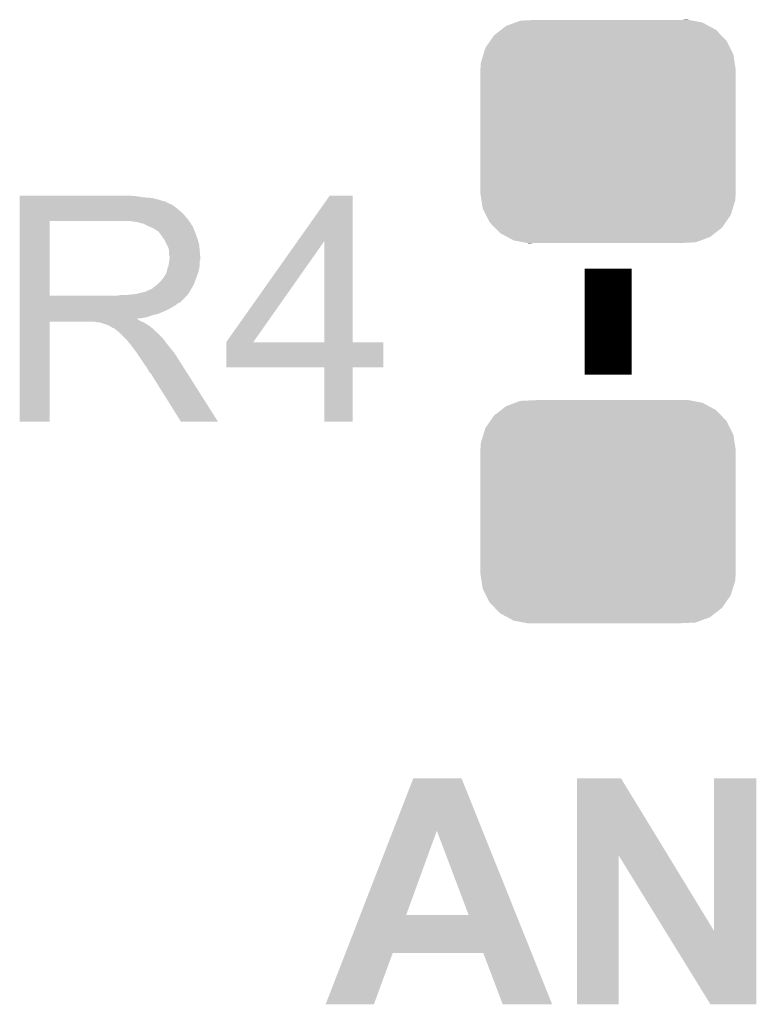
# Model space of a CAD drawing. Extents: x -1.3 to 24.2, y -3.9 to 39.7.
# Tile 20 of 42: x 7.6 to 10.8, y 17.2 to 21.4. Entities that reach past the tile are written whole.
import ezdxf

# ---------------------------------------------------------------- set-up
doc = ezdxf.new("R2010")
doc.units = 0
doc.layers.get('0').update_dxf_attribs({"linetype": 'CONTINUOUS'})
doc.layers.add('3V3_TO_5V_CLICK_V100_GTO', color=12, linetype='CONTINUOUS')
doc.layers.add('3V3_TO_5V_CLICK_V100_GTS', color=13, linetype='CONTINUOUS')

# ---------------------------------------------------------------- blocks, each defined once
blk = doc.blocks.new('CUSTOM_50')
for points in [[(-0.439856, 0.455582), (-0.400444, 0.470062), (0.434534, 0.455582), (0.407772, 0.470062)], [(-0.400444, 0.470062), (-0.377868, 0.478356), (0.407772, 0.470062), (0.364386, 0.478356)], [(-0.377868, 0.478356), (-0.311896, 0.48133), (0.364386, 0.478356), (0.348828, 0.48133)], [(0.311896, 0.48133), (0.342906, 0.482462), (0.348828, 0.48133), (0.342906, 0.482462)], [(-0.49206, 0.415132), (-0.46173, 0.438634), (0.488542, 0.415132), (0.465856, 0.438634)], [(-0.46173, 0.438634), (-0.439856, 0.455582), (0.465856, 0.438634), (0.434534, 0.455582)], [(-0.529594, 0.360796), (-0.50865, 0.391118), (0.52677, 0.360796), (0.51172, 0.391118)], [(-0.50865, 0.391118), (-0.49206, 0.415132), (0.51172, 0.391118), (0.488542, 0.415132)], [(-0.538434, 0.331962), (-0.529594, 0.360796), (0.541078, 0.331962), (0.52677, 0.360796)], [(-0.55118, 0.2667), (-0.548948, 0.297656), (0.55118, 0.2667), (0.54639, 0.297656)], [(-0.548948, 0.297656), (-0.538434, 0.331962), (0.54639, 0.297656), (0.541078, 0.331962)], [(-0.55118, 0.26543), (-0.55118, 0.2667), (0.55118, 0.26543), (0.55118, 0.2667)], [(-0.55118, -0.26543), (-0.55118, 0.26543), (0.55118, -0.26543), (0.55118, 0.26543)], [(-0.55118, -0.2667), (-0.55118, -0.26543), (0.55118, -0.2667), (0.55118, -0.26543)], [(-0.546388, -0.297652), (-0.55118, -0.2667), (0.54895, -0.297652), (0.55118, -0.2667)], [(-0.541078, -0.331962), (-0.546388, -0.297652), (0.538432, -0.331962), (0.54895, -0.297652)], [(-0.526772, -0.360792), (-0.541078, -0.331962), (0.529596, -0.360792), (0.538432, -0.331962)], [(-0.511724, -0.391118), (-0.526772, -0.360792), (0.508648, -0.391118), (0.529596, -0.360792)], [(-0.488544, -0.41513), (-0.511724, -0.391118), (0.492062, -0.41513), (0.508648, -0.391118)], [(-0.465858, -0.438634), (-0.488544, -0.41513), (0.461728, -0.438634), (0.492062, -0.41513)], [(-0.434542, -0.45558), (-0.465858, -0.438634), (0.439858, -0.45558), (0.461728, -0.438634)], [(-0.407776, -0.470064), (-0.434542, -0.45558), (0.400436, -0.470064), (0.439858, -0.45558)], [(-0.3644, -0.478356), (-0.407776, -0.470064), (0.377868, -0.478356), (0.400436, -0.470064)], [(-0.348842, -0.48133), (-0.3644, -0.478356), (0.311896, -0.48133), (0.377868, -0.478356)], [(-0.342912, -0.482464), (-0.348842, -0.48133), (-0.342912, -0.482464), (-0.311896, -0.48133)]]:
    blk.add_solid(points)

msp = doc.modelspace()

# ---------------------------------------------------------------- linework, layer by layer
at = {"layer": '3V3_TO_5V_CLICK_V100_GTO', "const_width": 0.2032}
msp.add_lwpolyline([(10.16, 19.8882), (10.16, 20.3454)], dxfattribs=at)
at = {"layer": '3V3_TO_5V_CLICK_V100_GTO'}
for points in [[(7.62002, 20.65782), (7.620022, 20.66036), (8.12546, 20.65782), (8.09752, 20.66036)], [(7.62002, 20.65274), (7.62002, 20.65782), (8.155938, 20.65274), (8.12546, 20.65782)], [(7.62002, 20.6502), (7.62002, 20.65274), (8.1915, 20.6502), (8.155938, 20.65274)], [(8.820304, 20.464722), (8.958574, 20.660338), (9.057648, 20.464722), (9.05764, 20.660338)], [(8.958574, 20.660338), (8.95859, 20.66036), (9.05764, 20.660338), (8.95859, 20.66036)], [(7.62002, 20.64258), (7.62002, 20.6502), (8.221978, 20.64258), (8.1915, 20.6502)], [(7.62002, 20.6375), (7.62002, 20.64258), (8.237222, 20.6375), (8.221978, 20.64258)], [(7.62002, 20.63496), (7.62002, 20.6375), (8.249922, 20.63496), (8.237222, 20.6375)], [(7.62002, 20.634938), (7.62002, 20.63496), (8.25246, 20.634938), (8.249922, 20.63496)], [(7.62002, 20.632414), (7.62002, 20.634938), (8.252474, 20.632414), (8.25246, 20.634938)], [(7.62002, 20.62734), (7.62002, 20.632414), (8.26262, 20.62734), (8.252474, 20.632414)], [(7.62002, 20.622258), (7.62002, 20.62734), (8.275322, 20.622258), (8.26262, 20.62734)], [(7.62002, 20.6121), (7.62002, 20.622258), (8.29056, 20.6121), (8.275322, 20.622258)], [(7.62002, 20.5994), (7.62002, 20.6121), (8.3058, 20.5994), (8.29056, 20.6121)], [(7.620018, 20.563842), (7.62002, 20.58416), (8.34136, 20.563842), (8.323582, 20.58416)], [(7.62002, 20.58416), (7.62002, 20.5994), (8.323582, 20.58416), (8.3058, 20.5994)], [(7.620012, 20.228582), (7.620018, 20.55112), (7.74954, 20.228582), (7.749542, 20.55112)], [(7.620018, 20.55114), (7.620018, 20.563842), (8.351238, 20.55114), (8.34136, 20.563842)], [(7.620018, 20.55112), (7.620018, 20.55114), (7.749542, 20.55112), (8.05688, 20.55114)], [(8.128002, 20.54606), (8.094982, 20.55114), (8.355188, 20.54606), (8.351238, 20.55114)], [(8.146642, 20.540976), (8.128002, 20.54606), (8.35914, 20.540976), (8.355188, 20.54606)], [(8.15594, 20.53844), (8.146642, 20.540976), (8.359144, 20.53844), (8.35914, 20.540976)], [(8.155952, 20.538434), (8.15594, 20.53844), (8.359144, 20.538434), (8.359144, 20.53844)], [(8.17626, 20.52828), (8.155952, 20.538434), (8.36676, 20.52828), (8.359144, 20.538434)], [(8.19404, 20.52066), (8.17626, 20.52828), (8.369808, 20.52066), (8.36676, 20.52828)], [(8.20251, 20.51558), (8.19404, 20.52066), (8.37184, 20.51558), (8.369808, 20.52066)], [(8.20674, 20.513042), (8.20251, 20.51558), (8.372928, 20.513042), (8.37184, 20.51558)], [(8.214364, 20.50796), (8.20674, 20.513042), (8.375106, 20.50796), (8.372928, 20.513042)], [(8.216904, 20.507952), (8.214364, 20.50796), (8.37511, 20.507952), (8.375106, 20.50796)], [(8.22452, 20.4978), (8.216904, 20.507952), (8.37946, 20.4978), (8.37511, 20.507952)], [(8.23214, 20.48764), (8.22452, 20.4978), (8.382848, 20.48764), (8.37946, 20.4978)], [(8.241212, 20.47494), (8.23214, 20.48764), (8.38708, 20.47494), (8.382848, 20.48764)], [(8.24484, 20.469858), (8.241212, 20.47494), (8.388606, 20.469858), (8.38708, 20.47494)], [(8.255, 20.449538), (8.24484, 20.469858), (8.3947, 20.449538), (8.388606, 20.469858)], [(8.26262, 20.434296), (8.255, 20.449538), (8.396226, 20.434296), (8.3947, 20.449538)], [(8.511564, 20.027936), (8.820304, 20.464722), (8.628404, 20.027936), (8.935684, 20.464722)], [(8.935698, 20.0279), (8.935684, 20.464722), (9.057662, 20.0279), (9.057648, 20.464722)], [(8.264072, 20.42414), (8.26262, 20.434296), (8.39724, 20.42414), (8.396226, 20.434296)], [(8.26516, 20.416518), (8.264072, 20.42414), (8.397876, 20.416518), (8.39724, 20.42414)], [(8.265162, 20.403818), (8.26516, 20.416518), (8.398934, 20.403818), (8.397876, 20.416518)], [(8.2677, 20.396196), (8.265162, 20.403818), (8.39957, 20.396196), (8.398934, 20.403818)], [(8.25754, 20.345398), (8.262618, 20.358098), (8.394698, 20.345398), (8.39724, 20.358098)], [(8.262618, 20.358098), (8.26552, 20.378416), (8.39724, 20.358098), (8.39724, 20.378416)], [(8.26552, 20.378416), (8.266246, 20.383496), (8.39724, 20.378416), (8.399778, 20.383496)], [(8.266246, 20.383496), (8.2677, 20.39366), (8.399778, 20.383496), (8.399778, 20.39366)], [(8.2677, 20.393662), (8.2677, 20.396196), (8.39978, 20.393662), (8.39957, 20.396196)], [(8.2677, 20.39366), (8.2677, 20.393662), (8.399778, 20.39366), (8.39978, 20.393662)], [(8.242298, 20.3073), (8.24484, 20.312378), (8.382922, 20.3073), (8.384768, 20.312378)], [(8.24484, 20.312378), (8.249918, 20.319998), (8.384768, 20.312378), (8.387538, 20.319998)], [(8.249918, 20.319998), (8.254998, 20.332698), (8.387538, 20.319998), (8.392156, 20.332698)], [(8.254998, 20.3327), (8.25754, 20.345398), (8.392158, 20.3327), (8.394698, 20.345398)], [(8.254998, 20.332698), (8.254998, 20.3327), (8.392156, 20.332698), (8.392158, 20.3327)], [(8.191498, 20.259038), (8.213722, 20.276818), (8.361468, 20.259038), (8.37184, 20.276818)], [(8.213722, 20.276818), (8.216898, 20.279358), (8.37184, 20.276818), (8.372762, 20.279358)], [(8.216898, 20.279358), (8.2296, 20.29206), (8.372762, 20.279358), (8.37738, 20.29206)], [(8.2296, 20.29206), (8.239758, 20.304758), (8.37738, 20.29206), (8.381998, 20.304758)], [(8.239758, 20.304758), (8.242298, 20.3073), (8.381998, 20.304758), (8.382922, 20.3073)], [(7.620012, 20.22856), (7.620012, 20.228582), (8.039098, 20.22856), (7.74954, 20.228582)], [(7.620012, 20.218394), (7.620012, 20.22856), (8.3312, 20.218394), (8.34136, 20.22856)], [(8.039098, 20.22856), (8.056864, 20.231098), (8.34136, 20.22856), (8.343898, 20.231098)], [(8.056864, 20.231098), (8.05688, 20.2311), (8.343898, 20.231098), (8.343898, 20.2311)], [(8.077198, 20.2311), (8.122918, 20.23618), (8.343898, 20.2311), (8.347286, 20.23618)], [(8.122918, 20.23618), (8.163558, 20.24634), (8.347286, 20.23618), (8.354062, 20.24634)], [(8.166096, 20.24634), (8.173716, 20.251418), (8.354062, 20.24634), (8.357024, 20.251418)], [(8.173716, 20.251418), (8.181338, 20.25396), (8.357024, 20.251418), (8.358506, 20.25396)], [(8.181338, 20.25396), (8.191498, 20.259038), (8.358506, 20.25396), (8.361468, 20.259038)], [(7.62001, 20.21586), (7.620012, 20.218394), (8.331178, 20.21586), (8.3312, 20.218394)], [(7.62001, 20.215854), (7.62001, 20.21586), (8.328654, 20.215854), (8.331178, 20.21586)], [(7.62001, 20.200618), (7.62001, 20.215854), (8.313416, 20.200618), (8.328654, 20.215854)], [(7.62001, 20.195538), (7.62001, 20.200618), (8.30326, 20.195538), (8.313416, 20.200618)], [(7.62001, 20.187918), (7.62001, 20.195538), (8.293098, 20.187918), (8.30326, 20.195538)], [(7.62001, 20.17268), (7.62001, 20.187918), (8.2677, 20.17268), (8.293098, 20.187918)], [(7.62001, 20.16506), (7.62001, 20.17268), (8.25246, 20.16506), (8.2677, 20.17268)], [(7.62001, 20.14982), (7.62001, 20.16506), (8.216898, 20.14982), (8.25246, 20.16506)], [(7.62001, 20.144738), (7.62001, 20.14982), (8.194038, 20.144738), (8.216898, 20.14982)], [(7.62001, 20.13712), (7.62001, 20.144738), (8.173718, 20.13712), (8.194038, 20.144738)], [(7.62, 19.685022), (7.620008, 20.116778), (7.749518, 19.685022), (7.74954, 20.116778)], [(7.620008, 20.126958), (7.62001, 20.129466), (8.128004, 20.126958), (8.125492, 20.129466)], [(7.620008, 20.124418), (7.620008, 20.126958), (8.133082, 20.124418), (8.128004, 20.126958)], [(7.620008, 20.11934), (7.620008, 20.124418), (8.1407, 20.11934), (8.133082, 20.124418)], [(7.620008, 20.1168), (7.620008, 20.11934), (8.147052, 20.1168), (8.1407, 20.11934)], [(7.620008, 20.116778), (7.620008, 20.1168), (7.74954, 20.116778), (7.942578, 20.1168)], [(7.62001, 20.13204), (7.62001, 20.13712), (8.150858, 20.13204), (8.173718, 20.13712)], [(7.62001, 20.129466), (7.62001, 20.13204), (8.125492, 20.129466), (8.150858, 20.13204)], [(7.952738, 20.11426), (7.942578, 20.1168), (8.153402, 20.11426), (8.147052, 20.1168)], [(7.967974, 20.111726), (7.965434, 20.11426), (8.157626, 20.111726), (8.153402, 20.11426)], [(7.970516, 20.11172), (7.967974, 20.111726), (8.157636, 20.11172), (8.157626, 20.111726)], [(8.000998, 20.10156), (7.970516, 20.11172), (8.174568, 20.10156), (8.157636, 20.11172)], [(8.006078, 20.09902), (8.000998, 20.10156), (8.1788, 20.09902), (8.174568, 20.10156)], [(8.011158, 20.09648), (8.006078, 20.09902), (8.181976, 20.09648), (8.1788, 20.09902)], [(8.018778, 20.091402), (8.011158, 20.09648), (8.188324, 20.091402), (8.181976, 20.09648)], [(8.023856, 20.088862), (8.018778, 20.091402), (8.191498, 20.088862), (8.188324, 20.091402)], [(8.026394, 20.08886), (8.023856, 20.088862), (8.1915, 20.08886), (8.191498, 20.088862)], [(8.02894, 20.086322), (8.026394, 20.08886), (8.194038, 20.086322), (8.1915, 20.08886)], [(8.0391, 20.0787), (8.02894, 20.086322), (8.20166, 20.0787), (8.194038, 20.086322)], [(8.042276, 20.07616), (8.0391, 20.0787), (8.2042, 20.07616), (8.20166, 20.0787)], [(8.048628, 20.071078), (8.042276, 20.07616), (8.211822, 20.071078), (8.2042, 20.07616)], [(8.051798, 20.068542), (8.048628, 20.071078), (8.214358, 20.068542), (8.211822, 20.071078)], [(8.074662, 20.045678), (8.051798, 20.068542), (8.23722, 20.045678), (8.214358, 20.068542)], [(8.082278, 20.03806), (8.074662, 20.045678), (8.242936, 20.03806), (8.23722, 20.045678)], [(8.089898, 20.0279), (8.082278, 20.03806), (8.250556, 20.0279), (8.242936, 20.03806)], [(8.09117, 20.02536), (8.089898, 20.0279), (8.25246, 20.02536), (8.250556, 20.0279)], [(8.092434, 20.022834), (8.09117, 20.02536), (8.254426, 20.022834), (8.25246, 20.02536)], [(8.09497, 20.02282), (8.092434, 20.022834), (8.254436, 20.02282), (8.254426, 20.022834)], [(8.110216, 20.0025), (8.09497, 20.02282), (8.27024, 20.0025), (8.254436, 20.02282)], [(8.51154, 19.918702), (8.511542, 20.027878), (9.189698, 19.918702), (9.18972, 20.027878)], [(8.511542, 20.0279), (8.511544, 20.027906), (8.935698, 20.0279), (8.884484, 20.027906)], [(8.511542, 20.027878), (8.511542, 20.0279), (9.18972, 20.027878), (9.057662, 20.0279)], [(8.511544, 20.027906), (8.511564, 20.027936), (8.884484, 20.027906), (8.628404, 20.027936)], [(8.12546, 19.98218), (8.110216, 20.0025), (8.286496, 19.98218), (8.27024, 20.0025)], [(8.128848, 19.977098), (8.12546, 19.98218), (8.29056, 19.977098), (8.286496, 19.98218)], [(8.147474, 19.94916), (8.128848, 19.977098), (8.30834, 19.94916), (8.29056, 19.977098)], [(8.15594, 19.93646), (8.147474, 19.94916), (8.316398, 19.93646), (8.30834, 19.94916)], [(8.16864, 19.918682), (8.15594, 19.93646), (8.327678, 19.918682), (8.316398, 19.93646)], [(8.1788, 19.900898), (8.16864, 19.918682), (8.338962, 19.900898), (8.327678, 19.918682)], [(8.181338, 19.895826), (8.1788, 19.900898), (8.34218, 19.895826), (8.338962, 19.900898)], [(8.186414, 19.893282), (8.181338, 19.895826), (8.343794, 19.893282), (8.34218, 19.895826)], [(8.188962, 19.8882), (8.186414, 19.893282), (8.347018, 19.8882), (8.343794, 19.893282)], [(8.315958, 19.68501), (8.188962, 19.8882), (8.475934, 19.68501), (8.347018, 19.8882)], [(8.935698, 19.91868), (8.51154, 19.918702), (9.189698, 19.91868), (9.189698, 19.918702)], [(8.9357, 19.918658), (8.935698, 19.91868), (9.05764, 19.918658), (9.189698, 19.91868)], [(8.93572, 19.685022), (8.9357, 19.918658), (9.057618, 19.685022), (9.05764, 19.918658)], [(7.749518, 19.685), (7.62, 19.685022), (7.749518, 19.685), (7.749518, 19.685022)], [(8.47594, 19.685), (8.475934, 19.68501), (8.47594, 19.685), (8.315958, 19.68501)], [(9.057618, 19.685), (8.93572, 19.685022), (9.057618, 19.685), (9.057618, 19.685022)], [(9.231532, 17.919642), (9.31927, 18.145746), (9.618216, 17.919642), (9.527544, 18.145746)], [(9.31927, 18.145746), (9.319276, 18.14576), (9.527544, 18.145746), (9.319276, 18.14576)], [(10.025394, 17.812942), (10.0254, 18.14575), (10.418936, 17.812942), (10.215884, 18.14575)], [(10.0254, 18.14575), (10.025402, 18.14576), (10.215884, 18.14575), (10.025402, 18.14576)], [(10.6172, 17.48798), (10.61722, 18.145738), (10.800064, 17.48798), (10.80008, 18.145738)], [(10.61722, 18.145738), (10.617222, 18.14576), (10.80008, 18.145738), (10.617222, 18.14576)], [(9.090624, 17.556508), (9.231532, 17.919642), (9.28879, 17.556508), (9.420844, 17.919642)], [(9.55799, 17.55648), (9.420844, 17.919642), (9.763846, 17.55648), (9.618216, 17.919642)], [(10.02538, 17.170422), (10.025394, 17.812942), (10.205698, 17.170422), (10.20572, 17.812942)], [(10.406118, 17.48798), (10.20572, 17.812942), (10.6172, 17.48798), (10.418936, 17.812942)], [(9.026548, 17.39138), (9.090612, 17.55648), (9.830054, 17.39138), (9.763846, 17.55648)], [(9.090612, 17.55648), (9.090624, 17.556508), (9.55799, 17.55648), (9.28879, 17.556508)], [(10.601956, 17.17041), (10.406118, 17.48798), (10.800058, 17.17041), (10.800064, 17.48798)], [(8.940812, 17.17043), (9.026542, 17.391364), (9.149074, 17.17043), (9.230356, 17.391364)], [(9.026542, 17.391364), (9.026548, 17.39138), (9.230356, 17.391364), (9.621504, 17.39138)], [(9.705336, 17.170414), (9.621504, 17.39138), (9.918664, 17.170414), (9.830054, 17.39138)], [(9.149064, 17.1704), (8.940812, 17.17043), (9.149064, 17.1704), (9.149074, 17.17043)], [(9.918668, 17.1704), (9.918664, 17.170414), (9.918668, 17.1704), (9.705336, 17.170414)], [(10.205698, 17.1704), (10.02538, 17.170422), (10.205698, 17.1704), (10.205698, 17.170422)], [(10.800058, 17.1704), (10.601956, 17.17041), (10.800058, 17.1704), (10.800058, 17.17041)]]:
    msp.add_solid(points, dxfattribs=at)

# ---------------------------------------------------------------- block references
at = {"layer": '3V3_TO_5V_CLICK_V100_GTS'}
for p in [(10.16, 20.93722), (10.16, 19.29638)]:
    msp.add_blockref('CUSTOM_50', p, dxfattribs=at)

doc.saveas('drawing.dxf')
